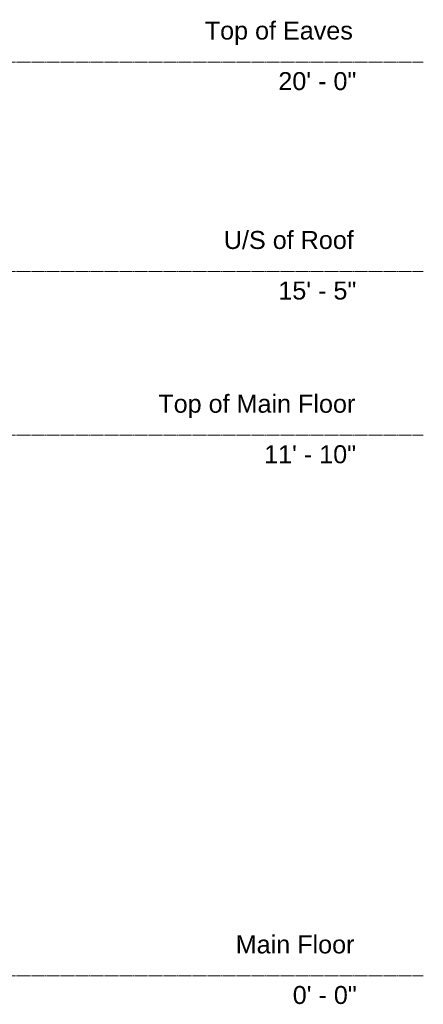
# Model space of a CAD drawing. Header units: inches. Extents: x -554 to 650, y -7 to 251.
# Tile 9 of 9: x 544 to 650, y -7 to 251. Entities that reach past the tile are written whole.
import ezdxf

# ---------------------------------------------------------------- set-up
doc = ezdxf.new("R2010")
doc.units = ezdxf.units.IN
doc.header["$MEASUREMENT"] = 0
doc.linetypes.add('Center 1_4_', pattern=[0.53125, 0.25, -0.09375, 0.09375, -0.09375])
doc.layers.add('A-FLOR-LEVL', color=51, linetype='Continuous', lineweight=9)
doc.styles.add('Arial', font='arial.ttf', dxfattribs={"height": 4.724409})

msp = doc.modelspace()

# ---------------------------------------------------------------- linework, layer by layer
at = {"layer": 'A-FLOR-LEVL', "linetype": 'Center 1_4_'}
for p, q in [((-553.77, 240), (649.93, 240)), ((-553.77, 185), (649.93, 185)), ((-553.77, 142), (649.93, 142)), ((-553.77, 0), (649.93, 0))]:
    msp.add_line(p, q, dxfattribs=at)

# ---------------------------------------------------------------- texts
at = {"layer": 'A-FLOR-LEVL', "attachment_point": 1, "style": 'Arial'}
for s, insert, char_height, width in [('Top of Eaves', (592.56, 250.65), 4.7244, 47.3437), ('20\' - 0"', (611.88, 237.37), 4.724, 24.9975), ('U/S of Roof', (597.57, 195.65), 4.7244, 41.2837), ('15\' - 5"', (611.88, 182.37), 4.724, 24.9975), ('Top of Main Floor', (580.37, 152.65), 4.7244, 62.115), ('11\' - 10"', (608.14, 139.37), 4.724, 29.5425), ('Main Floor', (600.69, 10.65), 4.724, 37.4962), ('0\' - 0"', (615.66, -2.63), 4.724, 20.4525)]:
    msp.add_mtext(s, dxfattribs=dict(at, insert=insert, char_height=char_height, width=width))

doc.saveas('drawing.dxf')
